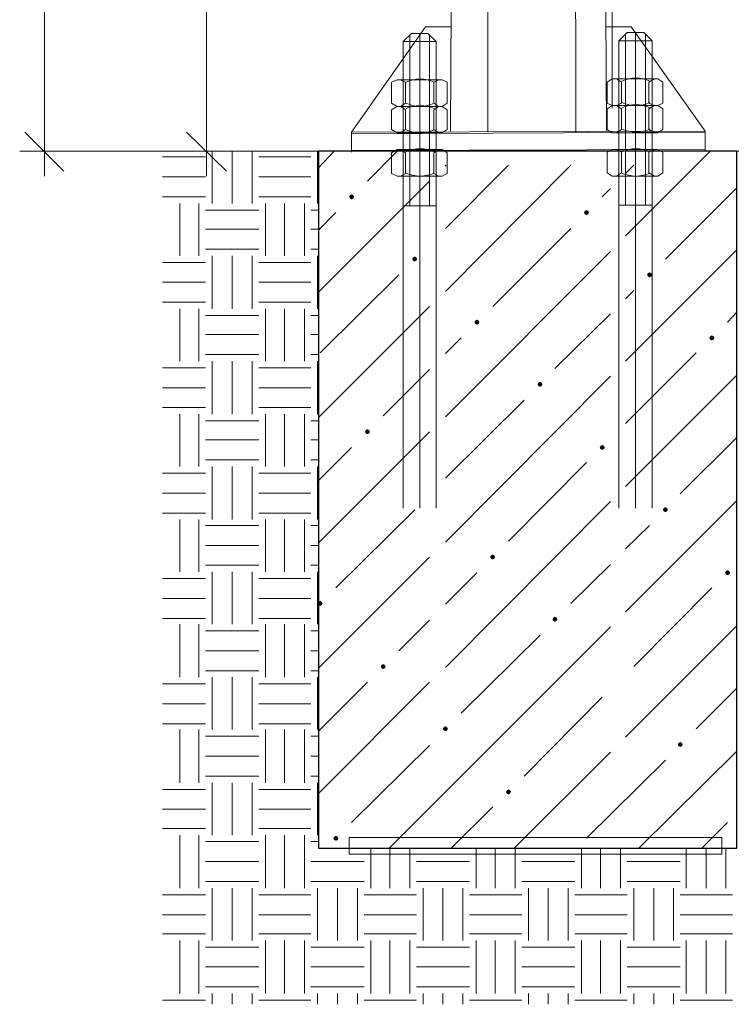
# Model space of a CAD drawing. Extents: x 4085 to 16701, y -65 to 10948.
# Tile 250 of 256: x 15344 to 15381, y 10687 to 10737. Entities that reach past the tile are written whole.
import ezdxf

# ---------------------------------------------------------------- set-up
doc = ezdxf.new("R2010")
doc.units = 0
doc.header["$MEASUREMENT"] = 0
doc.linetypes.add('CONTI', pattern=[0])
doc.layers.get('0').update_dxf_attribs({"color": 250, "linetype": 'CONTI'})
doc.layers.add('PDF _ELE. Электрооборудование (Powet equip.)', color=7, linetype='Continuous')
doc.layers.add('PDF _Освещение', color=7, linetype='Continuous')

# ---------------------------------------------------------------- blocks, each defined once
blk = doc.blocks.new('A$Cc4c8f544')
at = {"layer": 'PDF _ELE. Электрооборудование (Powet equip.)', "transparency": 33554559}
for points in [[(-41419.5, -7411.6), (-41423.8, -7403.1), (-41432.2, -7398.9), (-41440.7, -7403.1), (-41444.9, -7411.6), (-41440.7, -7420), (-41432.2, -7424.3), (-41423.8, -7420)], [(-40221.4, -7492), (-40225.7, -7483.6), (-40234.1, -7479.3), (-40242.6, -7483.6), (-40246.8, -7492), (-40242.6, -7500.5), (-40234.1, -7504.7), (-40225.7, -7500.5)], [(-41097.8, -7729.1), (-41102, -7720.6), (-41110.5, -7716.4), (-41119, -7720.6), (-41123.2, -7729.1), (-41119, -7737.6), (-41110.5, -7741.8), (-41102, -7737.6)], [(-39899.7, -7809.5), (-39903.9, -7801.1), (-39912.4, -7796.8), (-39920.9, -7801.1), (-39925.1, -7809.5), (-39920.9, -7818), (-39912.4, -7822.2), (-39903.9, -7818)], [(-40780.3, -8050.9), (-40784.5, -8042.4), (-40793, -8038.2), (-40801.4, -8042.4), (-40805.7, -8050.9), (-40801.4, -8059.3), (-40793, -8063.6), (-40784.5, -8059.3)], [(-39582.2, -8131.3), (-39586.4, -8122.8), (-39594.9, -8118.6), (-39603.3, -8122.8), (-39607.6, -8131.3), (-39603.3, -8139.8), (-39594.9, -8144), (-39586.4, -8139.8)], [(-40458.5, -8368.4), (-40462.8, -8359.9), (-40471.2, -8355.7), (-40479.7, -8359.9), (-40483.9, -8368.4), (-40479.7, -8376.8), (-40471.2, -8381.1), (-40462.8, -8376.8)], [(-41339.1, -8609.7), (-41343.3, -8601.2), (-41351.8, -8597), (-41360.3, -8601.2), (-41364.5, -8609.7), (-41360.3, -8618.2), (-41351.8, -8622.4), (-41343.3, -8618.2)], [(-40141, -8690.1), (-40145.2, -8681.7), (-40153.7, -8677.4), (-40162.2, -8681.7), (-40166.4, -8690.1), (-40162.2, -8698.6), (-40153.7, -8702.8), (-40145.2, -8698.6)], [(-39819.2, -9007.6), (-39823.5, -8999.2), (-39831.9, -8994.9), (-39840.4, -8999.2), (-39844.6, -9007.6), (-39840.4, -9016.1), (-39831.9, -9020.3), (-39823.5, -9016.1)], [(-40699.8, -9249), (-40704.1, -9240.5), (-40712.5, -9236.3), (-40721, -9240.5), (-40725.2, -9249), (-40721, -9257.4), (-40712.5, -9261.7), (-40704.1, -9257.4)], [(-39501.7, -9329.4), (-39506, -9320.9), (-39514.4, -9316.7), (-39522.9, -9320.9), (-39527.1, -9329.4), (-39522.9, -9337.9), (-39514.4, -9342.1), (-39506, -9337.9)], [(-41580.4, -9486), (-41584.7, -9477.6), (-41593.1, -9473.3), (-41601.6, -9477.6), (-41605.8, -9486), (-41601.6, -9494.5), (-41593.1, -9498.7), (-41584.7, -9494.5)], [(-40382.3, -9566.5), (-40386.5, -9558), (-40395, -9553.8), (-40403.5, -9558), (-40407.7, -9566.5), (-40403.5, -9574.9), (-40395, -9579.2), (-40386.5, -9574.9)], [(-41258.7, -9807.8), (-41262.9, -9799.3), (-41271.4, -9795.1), (-41279.8, -9799.3), (-41284.1, -9807.8), (-41279.8, -9816.3), (-41271.4, -9820.5), (-41262.9, -9816.3)], [(-40941.1, -10125.3), (-40945.4, -10116.8), (-40953.8, -10112.6), (-40962.3, -10116.8), (-40966.5, -10125.3), (-40962.3, -10133.8), (-40953.8, -10138), (-40945.4, -10133.8)], [(-39743, -10205.7), (-39747.3, -10197.3), (-39755.7, -10193), (-39764.2, -10197.3), (-39768.4, -10205.7), (-39764.2, -10214.2), (-39755.7, -10218.4), (-39747.3, -10214.2)], [(-40619.4, -10447.1), (-40623.6, -10438.6), (-40632.1, -10434.4), (-40640.6, -10438.6), (-40644.8, -10447.1), (-40640.6, -10455.5), (-40632.1, -10459.8), (-40623.6, -10455.5)], [(-41500, -10684.1), (-41504.2, -10675.7), (-41512.7, -10671.4), (-41521.1, -10675.7), (-41525.4, -10684.1), (-41521.1, -10692.6), (-41512.7, -10696.8), (-41504.2, -10692.6)]]:
    blk.add_hatch(color=256, dxfattribs=at).paths.add_polyline_path(points)
at = {"layer": 'PDF _ELE. Электрооборудование (Powet equip.)', "lineweight": 5}
for points in [[(-42998.7, 10534.6), (-42998.7, -7305.7)], [(-42173.1, 7867.4), (-42173.1, -7305.7)], [(-40102.9, -6958.6), (-40102.9, -4422.7)], [(-43100.3, -7081.4), (-42901.3, -7280.3)], [(-42274.7, -7081.4), (-42071.5, -7280.3)], [(-39624.5, -7178.7), (-43125.7, -7178.7)], [(-41500, -7178.7), (-42295.9, -7178.7)]]:
    blk.add_lwpolyline(points, dxfattribs=at)
at = {"layer": 'PDF _ELE. Электрооборудование (Powet equip.)', "lineweight": 0}
for points in [[(-42143.5, -7445.4), (-42143.5, -7178.7)], [(-42041.9, -7445.4), (-42041.9, -7178.7)], [(-41940.3, -7445.4), (-41940.3, -7178.7)], [(-41605.8, -7445.4), (-41605.8, -7178.7)], [(-42397.5, -7208.4), (-42177.4, -7208.4)], [(-41906.4, -7208.4), (-41639.7, -7208.4)], [(-42397.5, -7310), (-42177.4, -7310)], [(-41906.4, -7310), (-41639.7, -7310)], [(-42397.5, -7411.6), (-42177.4, -7411.6)], [(-41906.4, -7411.6), (-41639.7, -7411.6)], [(-42308.6, -7712.2), (-42308.6, -7445.4)], [(-42211.2, -7712.2), (-42211.2, -7445.4)], [(-42177.4, -7479.3), (-41906.4, -7479.3)], [(-41872.5, -7712.2), (-41872.5, -7445.4)], [(-41775.2, -7712.2), (-41775.2, -7445.4)], [(-41673.6, -7712.2), (-41673.6, -7445.4)], [(-41639.7, -7479.3), (-41601.6, -7479.3)], [(-42177.4, -7576.7), (-41906.4, -7576.7)], [(-41639.7, -7576.7), (-41601.6, -7576.7)], [(-42177.4, -7678.3), (-41906.4, -7678.3)], [(-41639.7, -7678.3), (-41601.6, -7678.3)], [(-42143.5, -7983.1), (-42143.5, -7712.2)], [(-42041.9, -7983.1), (-42041.9, -7712.2)], [(-41940.3, -7983.1), (-41940.3, -7712.2)], [(-41605.8, -7983.1), (-41605.8, -7712.2)], [(-42397.5, -7746), (-42177.4, -7746)], [(-41906.4, -7746), (-41639.7, -7746)], [(-42397.5, -7847.6), (-42177.4, -7847.6)], [(-41906.4, -7847.6), (-41639.7, -7847.6)], [(-42397.5, -7949.2), (-42177.4, -7949.2)], [(-42308.6, -8249.8), (-42308.6, -7983.1)], [(-42211.2, -8249.8), (-42211.2, -7983.1)], [(-41906.4, -7949.2), (-41639.7, -7949.2)], [(-41872.5, -8249.8), (-41872.5, -7983.1)], [(-41775.2, -8249.8), (-41775.2, -7983.1)], [(-41673.6, -8249.8), (-41673.6, -7983.1)], [(-42177.4, -8017), (-41906.4, -8017)], [(-41639.7, -8017), (-41601.6, -8017)], [(-42177.4, -8114.4), (-41906.4, -8114.4)], [(-41639.7, -8114.4), (-41601.6, -8114.4)], [(-42177.4, -8216), (-41906.4, -8216)], [(-41639.7, -8216), (-41601.6, -8216)], [(-42397.5, -8283.7), (-42177.4, -8283.7)], [(-42143.5, -8520.8), (-42143.5, -8249.8)], [(-42041.9, -8520.8), (-42041.9, -8249.8)], [(-41940.3, -8520.8), (-41940.3, -8249.8)], [(-41906.4, -8283.7), (-41639.7, -8283.7)], [(-41605.8, -8520.8), (-41605.8, -8249.8)], [(-42397.5, -8385.3), (-42177.4, -8385.3)], [(-41906.4, -8385.3), (-41639.7, -8385.3)], [(-42397.5, -8486.9), (-42177.4, -8486.9)], [(-41906.4, -8486.9), (-41639.7, -8486.9)], [(-42308.6, -8787.5), (-42308.6, -8520.8)], [(-42211.2, -8787.5), (-42211.2, -8520.8)], [(-41872.5, -8787.5), (-41872.5, -8520.8)], [(-41775.2, -8787.5), (-41775.2, -8520.8)], [(-41673.6, -8787.5), (-41673.6, -8520.8)], [(-42177.4, -8554.6), (-41906.4, -8554.6)], [(-41639.7, -8554.6), (-41601.6, -8554.6)], [(-42177.4, -8652), (-41906.4, -8652)], [(-41639.7, -8652), (-41601.6, -8652)], [(-42177.4, -8753.6), (-41906.4, -8753.6)], [(-42143.5, -9058.4), (-42143.5, -8787.5)], [(-42041.9, -9058.4), (-42041.9, -8787.5)], [(-41940.3, -9058.4), (-41940.3, -8787.5)], [(-41639.7, -8753.6), (-41601.6, -8753.6)], [(-41605.8, -9058.4), (-41605.8, -8787.5)], [(-42397.5, -8821.4), (-42177.4, -8821.4)], [(-41906.4, -8821.4), (-41639.7, -8821.4)], [(-42397.5, -8923), (-42177.4, -8923)], [(-41906.4, -8923), (-41639.7, -8923)], [(-42397.5, -9024.6), (-42177.4, -9024.6)], [(-41906.4, -9024.6), (-41639.7, -9024.6)], [(-42308.6, -9325.2), (-42308.6, -9058.4)], [(-42211.2, -9325.2), (-42211.2, -9058.4)], [(-42177.4, -9088.1), (-41906.4, -9088.1)], [(-41872.5, -9325.2), (-41872.5, -9058.4)], [(-41775.2, -9325.2), (-41775.2, -9058.4)], [(-41673.6, -9325.2), (-41673.6, -9058.4)], [(-41639.7, -9088.1), (-41601.6, -9088.1)], [(-42177.4, -9189.7), (-41906.4, -9189.7)], [(-41639.7, -9189.7), (-41601.6, -9189.7)], [(-42177.4, -9291.3), (-41906.4, -9291.3)], [(-41639.7, -9291.3), (-41601.6, -9291.3)], [(-42143.5, -9591.9), (-42143.5, -9325.2)], [(-42041.9, -9591.9), (-42041.9, -9325.2)], [(-41940.3, -9591.9), (-41940.3, -9325.2)], [(-41605.8, -9591.9), (-41605.8, -9325.2)], [(-42397.5, -9359), (-42177.4, -9359)], [(-41906.4, -9359), (-41639.7, -9359)], [(-42397.5, -9460.6), (-42177.4, -9460.6)], [(-41906.4, -9460.6), (-41639.7, -9460.6)], [(-42397.5, -9562.2), (-42177.4, -9562.2)], [(-42308.6, -9862.8), (-42308.6, -9591.9)], [(-42211.2, -9862.8), (-42211.2, -9591.9)], [(-41906.4, -9562.2), (-41639.7, -9562.2)], [(-41872.5, -9862.8), (-41872.5, -9591.9)], [(-41775.2, -9862.8), (-41775.2, -9591.9)], [(-41673.6, -9862.8), (-41673.6, -9591.9)], [(-42177.4, -9625.7), (-41906.4, -9625.7)], [(-41639.7, -9625.7), (-41601.6, -9625.7)], [(-42177.4, -9727.4), (-41906.4, -9727.4)], [(-41639.7, -9727.4), (-41601.6, -9727.4)], [(-42177.4, -9829), (-41906.4, -9829)], [(-41639.7, -9829), (-41601.6, -9829)], [(-42143.5, -10129.5), (-42143.5, -9862.8)], [(-42041.9, -10129.5), (-42041.9, -9862.8)], [(-41940.3, -10129.5), (-41940.3, -9862.8)], [(-41605.8, -10129.5), (-41605.8, -9862.8)], [(-42397.5, -9896.7), (-42177.4, -9896.7)], [(-41906.4, -9896.7), (-41639.7, -9896.7)], [(-42397.5, -9998.3), (-42177.4, -9998.3)], [(-41906.4, -9998.3), (-41639.7, -9998.3)], [(-42397.5, -10099.9), (-42177.4, -10099.9)], [(-42308.6, -10400.5), (-42308.6, -10129.5)], [(-42211.2, -10400.5), (-42211.2, -10129.5)], [(-41906.4, -10099.9), (-41639.7, -10099.9)], [(-41872.5, -10400.5), (-41872.5, -10129.5)], [(-41775.2, -10400.5), (-41775.2, -10129.5)], [(-41673.6, -10400.5), (-41673.6, -10129.5)], [(-42177.4, -10163.4), (-41906.4, -10163.4)], [(-41639.7, -10163.4), (-41601.6, -10163.4)], [(-42177.4, -10265), (-41906.4, -10265)], [(-41639.7, -10265), (-41601.6, -10265)], [(-42177.4, -10366.6), (-41906.4, -10366.6)], [(-41639.7, -10366.6), (-41601.6, -10366.6)], [(-42397.5, -10434.4), (-42177.4, -10434.4)], [(-42143.5, -10667.2), (-42143.5, -10400.5)], [(-42041.9, -10667.2), (-42041.9, -10400.5)], [(-41940.3, -10667.2), (-41940.3, -10400.5)], [(-41906.4, -10434.4), (-41639.7, -10434.4)], [(-41605.8, -10667.2), (-41605.8, -10400.5)], [(-42397.5, -10536), (-42177.4, -10536)], [(-41906.4, -10536), (-41639.7, -10536)], [(-42397.5, -10633.3), (-42177.4, -10633.3)], [(-41906.4, -10633.3), (-41639.7, -10633.3)], [(-42308.6, -10938.2), (-42308.6, -10667.2)], [(-42211.2, -10938.2), (-42211.2, -10667.2)], [(-41872.5, -10938.2), (-41872.5, -10667.2)], [(-41775.2, -10938.2), (-41775.2, -10667.2)], [(-41673.6, -10938.2), (-41673.6, -10667.2)], [(-42177.4, -10701.1), (-41906.4, -10701.1)], [(-41639.7, -10701.1), (-41601.6, -10701.1)], [(-41334.9, -10938.2), (-41334.9, -10734.9)], [(-41237.5, -10938.2), (-41237.5, -10734.9)], [(-41135.9, -10938.2), (-41135.9, -10734.9)], [(-40797.2, -10938.2), (-40797.2, -10734.9)], [(-40699.8, -10938.2), (-40699.8, -10734.9)], [(-40598.2, -10938.2), (-40598.2, -10734.9)], [(-40259.5, -10938.2), (-40259.5, -10734.9)], [(-40162.2, -10938.2), (-40162.2, -10734.9)], [(-40060.6, -10938.2), (-40060.6, -10734.9)], [(-39726.1, -10938.2), (-39726.1, -10734.9)], [(-39624.5, -10938.2), (-39624.5, -10734.9)], [(-39522.9, -10938.2), (-39522.9, -10734.9)], [(-42177.4, -10802.7), (-41906.4, -10802.7)], [(-41639.7, -10802.7), (-41368.7, -10802.7)], [(-41102, -10802.7), (-40831.1, -10802.7)], [(-40564.4, -10802.7), (-40293.4, -10802.7)], [(-40026.7, -10802.7), (-39755.7, -10802.7)], [(-42177.4, -10904.3), (-41906.4, -10904.3)], [(-42143.5, -11204.9), (-42143.5, -10938.2)], [(-42041.9, -11204.9), (-42041.9, -10938.2)], [(-41940.3, -11204.9), (-41940.3, -10938.2)], [(-41639.7, -10904.3), (-41368.7, -10904.3)], [(-41605.8, -11204.9), (-41605.8, -10938.2)], [(-41504.2, -11204.9), (-41504.2, -10938.2)], [(-41402.6, -11204.9), (-41402.6, -10938.2)], [(-41102, -10904.3), (-40831.1, -10904.3)], [(-41068.2, -11204.9), (-41068.2, -10938.2)], [(-40966.5, -11204.9), (-40966.5, -10938.2)], [(-40864.9, -11204.9), (-40864.9, -10938.2)], [(-40564.4, -10904.3), (-40293.4, -10904.3)], [(-40530.5, -11204.9), (-40530.5, -10938.2)], [(-40428.9, -11204.9), (-40428.9, -10938.2)], [(-40327.3, -11204.9), (-40327.3, -10938.2)], [(-40026.7, -10904.3), (-39755.7, -10904.3)], [(-39992.8, -11204.9), (-39992.8, -10938.2)], [(-39891.2, -11204.9), (-39891.2, -10938.2)], [(-39789.6, -11204.9), (-39789.6, -10938.2)], [(-42397.5, -10972), (-42177.4, -10972)], [(-41906.4, -10972), (-41639.7, -10972)], [(-41368.7, -10972), (-41102, -10972)], [(-40831.1, -10972), (-40564.4, -10972)], [(-40293.4, -10972), (-40026.7, -10972)], [(-39755.7, -10972), (-39489, -10972)], [(-42397.5, -11073.6), (-42177.4, -11073.6)], [(-41906.4, -11073.6), (-41639.7, -11073.6)], [(-41368.7, -11073.6), (-41102, -11073.6)], [(-40831.1, -11073.6), (-40564.4, -11073.6)], [(-40293.4, -11073.6), (-40026.7, -11073.6)], [(-39755.7, -11073.6), (-39489, -11073.6)], [(-42397.5, -11171), (-42177.4, -11171)], [(-41906.4, -11171), (-41639.7, -11171)], [(-41368.7, -11171), (-41102, -11171)], [(-40831.1, -11171), (-40564.4, -11171)], [(-40293.4, -11171), (-40026.7, -11171)], [(-39755.7, -11171), (-39489, -11171)], [(-42308.6, -11475.8), (-42308.6, -11204.9)], [(-42211.2, -11475.8), (-42211.2, -11204.9)], [(-42177.4, -11238.7), (-41906.4, -11238.7)], [(-41872.5, -11475.8), (-41872.5, -11204.9)], [(-41775.2, -11475.8), (-41775.2, -11204.9)], [(-41673.6, -11475.8), (-41673.6, -11204.9)], [(-41639.7, -11238.7), (-41368.7, -11238.7)], [(-41334.9, -11475.8), (-41334.9, -11204.9)], [(-41237.5, -11475.8), (-41237.5, -11204.9)], [(-41135.9, -11475.8), (-41135.9, -11204.9)], [(-41102, -11238.7), (-40831.1, -11238.7)], [(-40797.2, -11475.8), (-40797.2, -11204.9)], [(-40699.8, -11475.8), (-40699.8, -11204.9)], [(-40598.2, -11475.8), (-40598.2, -11204.9)], [(-40564.4, -11238.7), (-40293.4, -11238.7)], [(-40259.5, -11475.8), (-40259.5, -11204.9)], [(-40162.2, -11475.8), (-40162.2, -11204.9)], [(-40060.6, -11475.8), (-40060.6, -11204.9)], [(-40026.7, -11238.7), (-39755.7, -11238.7)], [(-39726.1, -11475.8), (-39726.1, -11204.9)], [(-39624.5, -11475.8), (-39624.5, -11204.9)], [(-39522.9, -11475.8), (-39522.9, -11204.9)], [(-42177.4, -11340.3), (-41906.4, -11340.3)], [(-41639.7, -11340.3), (-41368.7, -11340.3)], [(-41102, -11340.3), (-40831.1, -11340.3)], [(-40564.4, -11340.3), (-40293.4, -11340.3)], [(-40026.7, -11340.3), (-39755.7, -11340.3)], [(-42177.4, -11442), (-41906.4, -11442)], [(-41639.7, -11442), (-41368.7, -11442)], [(-41102, -11442), (-40831.1, -11442)], [(-40564.4, -11442), (-40293.4, -11442)], [(-40026.7, -11442), (-39755.7, -11442)], [(-42143.5, -11530.9), (-42143.5, -11475.8)], [(-42041.9, -11530.9), (-42041.9, -11475.8)], [(-41940.3, -11530.9), (-41940.3, -11475.8)], [(-41605.8, -11530.9), (-41605.8, -11475.8)], [(-41504.2, -11530.9), (-41504.2, -11475.8)], [(-41402.6, -11530.9), (-41402.6, -11475.8)], [(-41068.2, -11530.9), (-41068.2, -11475.8)], [(-40966.5, -11530.9), (-40966.5, -11475.8)], [(-40864.9, -11530.9), (-40864.9, -11475.8)], [(-40530.5, -11530.9), (-40530.5, -11475.8)], [(-40428.9, -11530.9), (-40428.9, -11475.8)], [(-40327.3, -11530.9), (-40327.3, -11475.8)], [(-39992.8, -11530.9), (-39992.8, -11475.8)], [(-39891.2, -11530.9), (-39891.2, -11475.8)], [(-39789.6, -11530.9), (-39789.6, -11475.8)], [(-42397.5, -11509.7), (-42177.4, -11509.7)], [(-41906.4, -11509.7), (-41639.7, -11509.7)], [(-41368.7, -11509.7), (-41102, -11509.7)], [(-40831.1, -11509.7), (-40564.4, -11509.7)], [(-40293.4, -11509.7), (-40026.7, -11509.7)], [(-39755.7, -11509.7), (-39489, -11509.7)]]:
    blk.add_lwpolyline(points, dxfattribs=at)
at = {"layer": 'PDF _ELE. Электрооборудование (Powet equip.)', "lineweight": 30}
for points in [[(-41601.6, -7263.4), (-41521.1, -7178.7)], [(-41351.8, -7331.1), (-41199.4, -7178.7)], [(-40035.2, -7610.6), (-39603.3, -7178.7)], [(-40953.8, -7254.9), (-40949.6, -7250.7)], [(-40953.8, -7894.2), (-40314.6, -7250.7)], [(-40953.8, -7572.5), (-40632.1, -7250.7)], [(-40035.2, -7293), (-39992.8, -7250.7)], [(-41601.6, -7898.4), (-41034.3, -7331.1)], [(-40153.7, -7411.6), (-40111.4, -7369.2)], [(-39831.9, -7729.1), (-39467.9, -7365)], [(-41601.6, -7580.9), (-41512.7, -7492)], [(-40712.5, -7970.4), (-40314.6, -7572.5)], [(-40035.2, -8249.8), (-39467.9, -7682.5)], [(-40953.8, -8533.5), (-40111.4, -7691)], [(-41593.1, -8207.5), (-41190.9, -7809.5)], [(-40035.2, -7932.3), (-39992.8, -7890)], [(-41601.6, -8537.7), (-41034.3, -7970.4)], [(-40395, -8287.9), (-40111.4, -8008.5)], [(-39514.4, -8050.9), (-39467.9, -8000)], [(-40953.8, -8211.7), (-40873.4, -8131.3)], [(-40035.2, -8567.3), (-39675.3, -8207.5)], [(-41271.4, -8529.2), (-41034.3, -8292.2)], [(-40953.8, -9172.8), (-40111.4, -8326)], [(-40035.2, -8889.1), (-39467.9, -8321.8)], [(-40953.8, -8846.8), (-40551.7, -8448.8)], [(-41601.6, -9177), (-41034.3, -8609.7)], [(-39755.7, -8927.2), (-39467.9, -8639.3)], [(-41601.6, -8859.5), (-41432.2, -8690.1)], [(-40632.1, -9168.5), (-40234.1, -8766.3)], [(-40953.8, -9812), (-40111.4, -8965.3)], [(-40035.2, -9528.4), (-39467.9, -8961.1)], [(-41512.7, -9405.6), (-41110.5, -9007.6)], [(-40035.2, -9206.6), (-39912.4, -9088.1)], [(-41601.6, -9816.3), (-41034.3, -9249)], [(-40314.6, -9486), (-40111.4, -9287.1)], [(-40953.8, -9490.3), (-40793, -9329.4)], [(-39992.8, -9807.8), (-39594.9, -9405.6)], [(-41190.9, -9727.4), (-41034.3, -9570.7)], [(-41241.7, -10734.9), (-40111.4, -9604.6)], [(-40035.2, -10167.6), (-39467.9, -9600.3)], [(-40873.4, -10044.9), (-40471.2, -9646.9)], [(-41601.6, -10455.5), (-41034.3, -9888.2)], [(-41601.6, -10138), (-41351.8, -9888.2)], [(-39675.3, -10125.3), (-39467.9, -9917.9)], [(-40551.7, -10366.6), (-40153.7, -9964.4)], [(-41432.2, -10603.7), (-41034.3, -10210)], [(-40602.5, -10734.9), (-40111.4, -10243.8)], [(-39967.4, -10734.9), (-39467.9, -10239.6)], [(-40234.1, -10684.1), (-39831.9, -10286.2)], [(-40924.2, -10734.9), (-40712.5, -10523.3)], [(-39645.7, -10734.9), (-39514.4, -10603.7)]]:
    blk.add_lwpolyline(points, dxfattribs=at)
blk.add_lwpolyline([(-41601.6, -10734.9), (-39467.9, -10734.9), (-39467.9, -7178.7), (-41601.6, -7178.7)], close=True, dxfattribs=at)
at = {"layer": 'PDF _Освещение', "lineweight": 9}
for points in [[(-40928.4, -7077.1), (-40848, 7672.7), (-40213, 7672.7), (-40132.5, -7077.1)], [(-40737.9, -7081.4), (-40754.9, 7672.7)], [(-40289.2, -7081.4), (-40293.4, -3618.3), (-40306.1, 4154.6), (-40306.1, 7672.7)], [(-40928.4, -6543.7), (-41055.5, -6543.7), (-41432.2, -7081.4)], [(-41169.8, -8999.2), (-41169.8, -6619.9), (-41127.4, -6577.6), (-41042.8, -6577.6), (-41000.4, -6619.9), (-41000.4, -8999.2)], [(-41127.4, -6577.6), (-41042.8, -6577.6)], [(-41085.1, -6577.6), (-41085.1, -8999.2)], [(-40132.5, -6543.7), (-40005.5, -6543.7), (-39628.7, -7077.1)], [(-39899.7, -8999.2), (-39899.7, -6615.7), (-39942, -6573.3), (-40026.7, -6573.3), (-40069, -6615.7), (-40069, -8999.2)], [(-39942, -6573.3), (-40026.7, -6573.3)], [(-39984.4, -6573.3), (-39984.4, -8999.2)], [(-41000.4, -6619.9), (-41169.8, -6619.9)], [(-41135.9, -7458.1), (-41135.9, -6586)], [(-41034.3, -6586), (-41034.3, -7458.1)], [(-40069, -6615.7), (-39899.7, -6615.7)], [(-40035.2, -6581.8), (-40035.2, -7453.9)], [(-39933.6, -7453.9), (-39933.6, -6581.8)], [(-41182.5, -6814.6), (-41157.1, -6827.3), (-41157.1, -6933.2), (-41182.5, -6950.1), (-41157.1, -6967.1), (-41157.1, -7068.7), (-41182.5, -7085.6)], [(-40987.7, -6814.6), (-41013.1, -6827.3), (-41013.1, -6933.2), (-40987.7, -6950.1), (-41013.1, -6967.1), (-41013.1, -7068.7), (-40987.7, -7085.6)], [(-40081.7, -6810.4), (-40056.3, -6827.3), (-40056.3, -6933.2), (-40081.7, -6945.9), (-40056.3, -6962.8), (-40056.3, -7068.7), (-40081.7, -7085.6)], [(-39887, -6810.4), (-39916.6, -6827.3), (-39916.6, -6933.2), (-39887, -6945.9), (-39916.6, -6962.8), (-39916.6, -7068.7), (-39887, -7085.6)], [(-41432.2, -7183), (-41432.2, -7081.4), (-39628.7, -7077.1), (-39628.7, -7178.7)], [(-28964.3, -7178.7), (-42956.3, -7178.7)], [(-39353.6, -7178.7), (-41711.7, -7178.7)], [(-41182.5, -7305.7), (-41157.1, -7293), (-41157.1, -7187.2), (-41182.5, -7170.3)], [(-40987.7, -7305.7), (-41013.1, -7293), (-41013.1, -7187.2), (-40987.7, -7170.3)], [(-40081.7, -7305.7), (-40056.3, -7288.8), (-40056.3, -7183), (-40081.7, -7170.3)], [(-39887, -7305.7), (-39916.6, -7288.8), (-39916.6, -7183), (-39887, -7170.3)], [(-41000.4, -7458.1), (-41169.8, -7458.1)], [(-40069, -7453.9), (-39899.7, -7453.9)]]:
    blk.add_lwpolyline(points, dxfattribs=at)
for points in [[(-40970.8, -6814.6), (-41199.4, -6814.6), (-41229, -6827.3), (-41229, -6933.2), (-41199.4, -6950.1), (-40970.8, -6950.1), (-40945.4, -6933.2), (-40945.4, -6827.3)], [(-40102.9, -6810.4), (-39870, -6810.4), (-39844.6, -6827.3), (-39844.6, -6933.2), (-39870, -6945.9), (-40102.9, -6945.9), (-40128.3, -6933.2), (-40128.3, -6827.3)], [(-40970.8, -6950.1), (-41199.4, -6950.1), (-41229, -6967.1), (-41229, -7068.7), (-41199.4, -7085.6), (-40970.8, -7085.6), (-40945.4, -7068.7), (-40945.4, -6967.1)], [(-40102.9, -6945.9), (-39870, -6945.9), (-39844.6, -6962.8), (-39844.6, -7068.7), (-39870, -7085.6), (-40102.9, -7085.6), (-40128.3, -7068.7), (-40128.3, -6962.8)], [(-41432.2, -7089.8), (-39628.7, -7081.4), (-39628.7, -7170.3), (-41432.2, -7174.5)], [(-40970.8, -7305.7), (-41199.4, -7305.7), (-41229, -7293), (-41229, -7187.2), (-41199.4, -7170.3), (-40970.8, -7170.3), (-40945.4, -7187.2), (-40945.4, -7293)], [(-40102.9, -7305.7), (-39870, -7305.7), (-39844.6, -7288.8), (-39844.6, -7183), (-39870, -7170.3), (-40102.9, -7170.3), (-40128.3, -7183), (-40128.3, -7288.8)], [(-41444.9, -10679.9), (-39544.1, -10679.9), (-39544.1, -10764.6), (-41444.9, -10764.6)]]:
    blk.add_lwpolyline(points, close=True, dxfattribs=at)
for centre, start, end in [((-41083, -6981.9), 65.3521, 114.6479), ((-39982.2, -6977.6), 65.3521, 114.6479), ((-39982.2, -6774.4), 245.3521, 294.6479), ((-41083, -6778.7), 245.3521, 294.6479), ((-41083, -7117.3), 65.3521, 114.6479), ((-39982.2, -7113.1), 65.3521, 114.6479), ((-41083, -6914.1), 245.3521, 294.6479), ((-39982.2, -6909.9), 245.3521, 294.6479), ((-41083, -7337.5), 65.3521, 114.6479), ((-39982.2, -7337.5), 65.3521, 114.6479), ((-41083, -7134.3), 245.3521, 294.6479), ((-39982.2, -7134.3), 245.3521, 294.6479)]:
    blk.add_arc(centre, 171.5, start, end, dxfattribs=at)

msp = doc.modelspace()

# ---------------------------------------------------------------- block references
at = {"xscale": 0.01, "yscale": 0.01, "zscale": 0.01}
msp.add_blockref('A$Cc4c8f544', (15775.481, 10802.15), dxfattribs=at)

doc.saveas('drawing.dxf')
